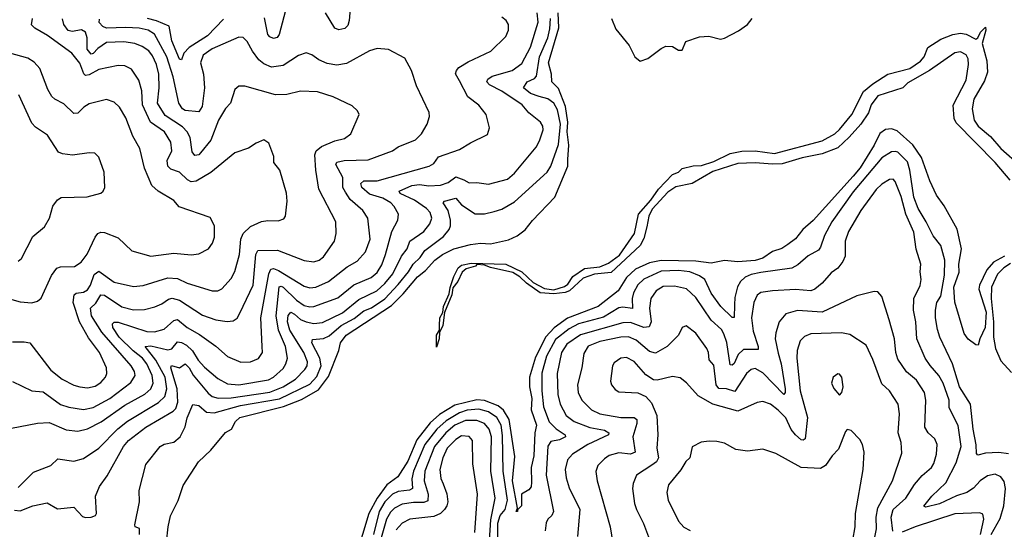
# Model space of a CAD drawing. Extents: x 1246169 to 1426871, y 660025 to 763458.
# Tile 17 of 256: x 1259092 to 1264223, y 685562 to 688219. Entities that reach past the tile are written whole.
import ezdxf

# ---------------------------------------------------------------- set-up
doc = ezdxf.new("R2010")
doc.units = 0

msp = doc.modelspace()

# ---------------------------------------------------------------- linework, layer by layer
at = {"layer": '0CON20XD'}
for points in [[(1260485, 688294), (1260445, 688142.5), (1260433.9, 688126.1), (1260415, 688121.2), (1260395, 688130), (1260385, 688143.1), (1260368.5, 688228.5)], [(1260816.2, 688295), (1260810, 688215), (1260801.6, 688188.4), (1260786.3, 688173.7), (1260755, 688166), (1260734.8, 688174.8), (1260686.5, 688255)], [(1259065, 685662.4), (1259095, 685658.1), (1259161.2, 685685), (1259235, 685700), (1259289.3, 685669.3), (1259375, 685677.5), (1259419.3, 685629.3), (1259435, 685624), (1259465, 685626.2), (1259487.5, 685635), (1259492.5, 685645), (1259488, 685735), (1259507.5, 685785), (1259548.1, 685841.9), (1259633.1, 685995), (1259659.6, 686025), (1259749.6, 686095), (1259892.3, 686177.7), (1259906.8, 686193.2), (1259917.1, 686225), (1259912.2, 686295), (1259879.2, 686405), (1259883.9, 686416.1), (1259925, 686405.2), (1259955, 686425.4), (1259975, 686404.7), (1259996.1, 686366.1), (1260075, 686273.1), (1260095.2, 686255.2), (1260125.8, 686245.8), (1260195, 686247.4), (1260395, 686277.9), (1260465, 686304.5), (1260528.8, 686345), (1260578.9, 686395), (1260590, 686415), (1260592.2, 686435), (1260573.7, 686485), (1260500.8, 686600.8), (1260488.4, 686645), (1260492.1, 686677.9), (1260505, 686694.6), (1260525, 686684.7), (1260555, 686657.2), (1260584.6, 686644.6), (1260625, 686634.8), (1260669.9, 686640.1), (1260775, 686690.7), (1260859.7, 686760.3), (1260954.1, 686805.9), (1260995, 686844.3), (1261036, 686895), (1261082.7, 686987.3), (1261111.6, 687025), (1261124.6, 687065), (1261198.5, 687115), (1261229.2, 687155), (1261239.2, 687185), (1261231.6, 687215), (1261212.4, 687235), (1261149, 687279), (1261075, 687313.2), (1261069.1, 687325), (1261135.5, 687355.5), (1261175, 687361), (1261225, 687353.6), (1261285, 687357.5), (1261325, 687370.6), (1261365, 687400), (1261406.9, 687385), (1261435, 687369.5), (1261475, 687370.8), (1261535, 687361.5), (1261635, 687388.2), (1261670.1, 687419.9), (1261782.9, 687555), (1261801.3, 687588.7), (1261820, 687645), (1261817.8, 687665), (1261805.7, 687685), (1261745, 687734.5), (1261710.4, 687775), (1261605, 687846.9), (1261540.3, 687880.3), (1261527.2, 687895), (1261531.5, 687908.5), (1261555, 687925.3), (1261657.8, 687955), (1261708.7, 687991.3), (1261755, 688075.6), (1261795, 688206.7), (1261788.7, 688255)], [(1259085, 685780), (1259165, 685861.2), (1259254.5, 685895.5), (1259290.9, 685929.1), (1259375, 685918.2), (1259425, 685931.5), (1259505, 685986.2), (1259603, 686087), (1259653.3, 686126.7), (1259815, 686224.3), (1259848.6, 686255), (1259859, 686295), (1259849.5, 686355), (1259801.9, 686445), (1259746.7, 686515), (1259775, 686519.3), (1259865, 686497.7), (1259885, 686504.1), (1259915, 686540), (1259935, 686536.7), (1259961.9, 686521.9), (1259992.7, 686492.7), (1260022.6, 686445), (1260055, 686407.8), (1260125, 686348.9), (1260175, 686320.3), (1260235, 686315.7), (1260388.3, 686341.7), (1260415.3, 686355), (1260465, 686401.5), (1260479.4, 686425), (1260487.4, 686455), (1260477.4, 686515), (1260441, 686601), (1260429, 686675), (1260445, 686826.2), (1260455, 686829.5), (1260465, 686824.8), (1260535, 686758), (1260575, 686729.8), (1260605, 686721.9), (1260625, 686723.4), (1260750.3, 686769.7), (1260833, 686837), (1260924.2, 686875.8), (1260955, 686901.3), (1260978.6, 686941.4), (1260998.6, 686995), (1261030.9, 687115), (1261063.1, 687175), (1261066.2, 687205), (1261044.6, 687245), (1261026.4, 687265), (1260985, 687288.5), (1260915, 687309), (1260875.4, 687345), (1260870.4, 687365), (1260885, 687379.6), (1260955, 687379.8), (1261225.8, 687455), (1261250.3, 687469.7), (1261275, 687505.3), (1261385, 687542.2), (1261442.2, 687577.8), (1261529.7, 687620.3), (1261541.4, 687655), (1261522.7, 687725), (1261485, 687773.1), (1261428, 687818), (1261385, 687900.8), (1261363.5, 687936.5), (1261367.8, 687955), (1261380.3, 687969.7), (1261429.5, 688000.5), (1261547.1, 688055), (1261625, 688132.5), (1261638.9, 688165), (1261639.2, 688195), (1261627.5, 688215), (1261605, 688233.3)], [(1259849.1, 685415), (1259865.6, 685575), (1259877.9, 685632.1), (1259917.3, 685712.7), (1259945, 685791.2), (1260024.4, 685915), (1260088, 685975), (1260165, 686067.5), (1260196.7, 686085), (1260217.1, 686125), (1260240, 686145), (1260467.5, 686202.5), (1260560, 686240), (1260649.5, 686290.5), (1260701.6, 686358.4), (1260756.2, 686495), (1260764.3, 686535), (1260793.2, 686575), (1261030.5, 686729.5), (1261090.3, 686789.7), (1261165, 686879), (1261207.4, 686912.6), (1261255, 686966.5), (1261295.6, 686995), (1261355, 687024.4), (1261442.2, 687047.8), (1261494, 687054), (1261545, 687051.6), (1261638.7, 687071.3), (1261685, 687093.1), (1261726.9, 687123.1), (1261765, 687172.9), (1261880.5, 687295), (1261948.5, 687455), (1261949.5, 687490.5), (1261953.8, 687565), (1261944.9, 687635), (1261949.2, 687685), (1261936.5, 687766.5), (1261900.2, 687860.2), (1261866.2, 687895), (1261863.6, 687935), (1261847.9, 687995), (1261902.7, 688177.3), (1261898.9, 688255)], [(1259005, 686081.4), (1259185, 686116.2), (1259245, 686118.5), (1259335, 686081.8), (1259395, 686074), (1259445, 686086.7), (1259517.1, 686122.9), (1259640.7, 686209.3), (1259745, 686266.7), (1259775.9, 686295), (1259787, 686325), (1259782.1, 686365), (1259755, 686425.3), (1259732.3, 686455), (1259683.1, 686493.1), (1259611, 686565), (1259577.6, 686615), (1259576.3, 686633.7), (1259585, 686642.2), (1259605, 686642.2), (1259755, 686593.5), (1259795, 686591.4), (1259845, 686606.7), (1259895, 686652), (1259915, 686655.9), (1259965, 686614.7), (1260028.9, 686578.9), (1260115, 686517.9), (1260175, 686463.6), (1260245, 686434.6), (1260295, 686435.4), (1260337.1, 686452.9), (1260357.5, 686485), (1260356, 686516), (1260349.7, 686665), (1260391.1, 686895), (1260400.8, 686919.2), (1260415, 686922.7), (1260441.3, 686911.3), (1260575, 686830), (1260605, 686822.1), (1260635, 686825.3), (1260701.8, 686855), (1260798.5, 686931.5), (1260850.3, 686959.8), (1260895, 687008.6), (1260919.1, 687075), (1260907.1, 687185), (1260879.6, 687225), (1260815, 687282.1), (1260789.4, 687319.4), (1260776.4, 687345), (1260776.3, 687396.3), (1260740.6, 687465), (1260745, 687476.7), (1260783.9, 687486.1), (1260908.5, 687488.5), (1261035, 687535.4), (1261065, 687557.3), (1261155, 687593.8), (1261185.5, 687625), (1261215.6, 687675), (1261228, 687715), (1261226, 687735), (1261159.5, 687875), (1261134.3, 687954.3), (1261098.7, 688018.7), (1261015, 688064.2), (1260955, 688069.2), (1260915, 688056.7), (1260795, 687990.5), (1260745, 687983.1), (1260695, 687990.7), (1260650.9, 688010.9), (1260615, 688036.9), (1260585.8, 688045.8), (1260545, 688031.9), (1260465, 687981.1), (1260405, 687972.5), (1260365, 687989.5), (1260339.3, 688009.3), (1260304.8, 688054.8), (1260277.1, 688105), (1260257.4, 688127.4), (1260235, 688128.9), (1260095, 688066.8), (1260048.5, 688035), (1260035.3, 687995), (1260049.7, 687935), (1260054.7, 687865), (1260042.8, 687767.2), (1260025, 687739.2), (1259955, 687745.5), (1259941.5, 687755), (1259921.8, 687785), (1259891.2, 687921.2), (1259858.3, 688025), (1259795, 688144.2), (1259761.5, 688165), (1259715, 688175.1), (1259645, 688179.1), (1259544.5, 688174.5), (1259525, 688183.9), (1259506.8, 688205), (1259508, 688222)], [(1259055, 686540.6), (1259115, 686540), (1259145, 686534), (1259255, 686391.5), (1259314.4, 686345), (1259375, 686314), (1259405, 686305.3), (1259445, 686300), (1259485, 686309.6), (1259515, 686327.7), (1259539.2, 686355), (1259546.7, 686375), (1259544.7, 686405), (1259508.1, 686485), (1259451.1, 686561.1), (1259403.3, 686645), (1259370.2, 686745), (1259375.3, 686784.8), (1259385.8, 686794.2), (1259425, 686799.2), (1259445, 686810.7), (1259462, 686835), (1259479.7, 686890.3), (1259505, 686908.8), (1259585, 686851.8), (1259685, 686828.7), (1259735, 686833.9), (1259865, 686874.2), (1259915, 686869.5), (1259965.8, 686845.8), (1260095, 686806.4), (1260125, 686806.5), (1260145, 686816.7), (1260195, 686870.6), (1260213.2, 686906.8), (1260238.1, 686995), (1260245.4, 687075), (1260257.1, 687105), (1260295, 687140.9), (1260353.1, 687166.9), (1260385, 687173.1), (1260438.8, 687171.2), (1260468.8, 687181.2), (1260476.7, 687195), (1260486.6, 687273.4), (1260482.2, 687315), (1260448.1, 687435), (1260415.8, 687475), (1260416.8, 687506.8), (1260391.2, 687575), (1260365, 687593.3), (1260325, 687576.2), (1260285, 687550), (1260214.2, 687525), (1260087.7, 687422.3), (1260011.7, 687378.3), (1259985, 687374.3), (1259967.3, 687385), (1259925.4, 687425), (1259880, 687440), (1259864, 687455), (1259860.7, 687485), (1259885.9, 687535), (1259880.1, 687580.1), (1259846.7, 687635), (1259774, 687685), (1259733, 687775), (1259728.9, 687848.9), (1259712.3, 687905), (1259675, 687961.9), (1259639.5, 687979.5), (1259605, 687981.1), (1259505, 687959.1), (1259455, 687931.6), (1259435, 687927.8), (1259426.6, 687936.6), (1259405, 687993.1), (1259364.5, 688045), (1259236.5, 688136.5), (1259171.4, 688175), (1259153.4, 688193.4), (1259159.6, 688225)], [(1259055, 686332.5), (1259155, 686284.5), (1259215, 686279.6), (1259305, 686214), (1259348.5, 686198.5), (1259425, 686187.6), (1259475, 686198.4), (1259562.2, 686245), (1259671.9, 686328.1), (1259693.3, 686365), (1259690.8, 686385), (1259673.6, 686415), (1259519.7, 686589.7), (1259466, 686675), (1259460.5, 686715), (1259488.6, 686741.4), (1259515, 686785.3), (1259535, 686783.3), (1259625, 686721.7), (1259685, 686707.1), (1259742, 686708), (1259797.1, 686722.9), (1259832.6, 686737.4), (1259867.5, 686762.5), (1259887.7, 686767.7), (1259925, 686757.4), (1260045, 686679.4), (1260115, 686654), (1260173.8, 686646.2), (1260205, 686649.5), (1260225.9, 686664.1), (1260239.7, 686689.7), (1260309.3, 686835), (1260323, 686995), (1260333.5, 687016.5), (1260435, 687018.4), (1260575, 686963.8), (1260625, 686956.2), (1260652.5, 686965), (1260675, 686982.5), (1260732.2, 687065), (1260741.8, 687105), (1260740, 687165), (1260650.4, 687335), (1260635.4, 687435), (1260630.7, 687515), (1260637.3, 687535), (1260665, 687557.9), (1260735, 687588.2), (1260785, 687600.6), (1260818, 687625), (1260861.2, 687725), (1260853.3, 687745), (1260825, 687770.8), (1260725, 687817.8), (1260645, 687843.1), (1260555, 687846.7), (1260485, 687829.6), (1260425, 687827.3), (1260265, 687872.5), (1260235, 687872.5), (1260213.8, 687855), (1260191.4, 687785), (1260164.1, 687755.9), (1260129.1, 687695), (1260088.8, 687591.2), (1260035, 687524.6), (1260025, 687515.5), (1260005, 687511.4), (1259991.3, 687531.3), (1259981.5, 687605), (1259965.6, 687635), (1259940.5, 687660.5), (1259850.7, 687720.7), (1259809.7, 687785), (1259819.6, 687865), (1259817.6, 687935), (1259805.6, 687985), (1259785, 688030.4), (1259765, 688056.6), (1259730.1, 688080.1), (1259692, 688095), (1259635, 688104.7), (1259545, 688100.2), (1259500, 688070), (1259475, 688042.7), (1259465, 688040.5), (1259443.4, 688065), (1259443.8, 688125), (1259434.8, 688154.8), (1259415, 688166.5), (1259365, 688158), (1259345, 688163.3), (1259322.9, 688195), (1259315.4, 688224.6)], [(1259717.2, 685535), (1259716.8, 685566.8), (1259694.7, 685574.7), (1259692.5, 685585), (1259716.5, 685705), (1259714.5, 685765), (1259750.2, 685899.8), (1259825, 685993.8), (1259845, 686006.2), (1259895, 686017.1), (1259929.2, 686045), (1259953.9, 686096.1), (1259965.5, 686144.5), (1259995, 686212.9), (1260025, 686208.2), (1260065, 686173.7), (1260105, 686170.2), (1260242.5, 686207.5), (1260446.4, 686243.6), (1260605, 686319.8), (1260641.6, 686358.4), (1260663, 686415), (1260655.6, 686455.6), (1260614.8, 686535), (1260617.8, 686552.2), (1260675, 686558.1), (1260705, 686571.9), (1260766.7, 686625), (1260835, 686661.6), (1260885, 686700.8), (1260925, 686717.7), (1260995, 686763.8), (1261065, 686839.1), (1261119, 686905), (1261142.6, 686945), (1261179.8, 686980.2), (1261203.8, 687016.2), (1261300.3, 687089.7), (1261329.7, 687125), (1261337, 687145), (1261337.2, 687175), (1261325.5, 687225.5), (1261298.6, 687265), (1261306.3, 687273.7), (1261365, 687288.8), (1261395.3, 687255), (1261465, 687207.2), (1261515, 687207.1), (1261565, 687218.7), (1261605, 687230.8), (1261670, 687270), (1261841.6, 687425), (1261859.8, 687455), (1261900.7, 687569.3), (1261911.2, 687675), (1261895, 687748.8), (1261875, 687784.7), (1261845, 687806.9), (1261798.6, 687818.6), (1261753.6, 687835), (1261718, 687865), (1261737.4, 687895), (1261775, 687912.3), (1261785.6, 687925), (1261801.5, 688025), (1261844.5, 688125), (1261855, 688171.4), (1261857.7, 688225)], [(1260155, 688221.9), (1260071.6, 688135), (1259975.7, 688075), (1259946.8, 688045), (1259935, 688010), (1259925, 688012.9), (1259885, 688108.9), (1259871.5, 688185), (1259805, 688213.6), (1259757.5, 688225)], [(1262359.8, 687139.8), (1262345, 687078.6), (1262325, 687042.7), (1262175, 686901.5), (1262087.5, 686892.5), (1262028.6, 686871.4), (1261957.3, 686805), (1261935, 686796.4), (1261875, 686790), (1261805, 686794.7), (1261733.6, 686845), (1261699.3, 686879.3), (1261661.3, 686901.3), (1261545, 686926.9), (1261515, 686940), (1261475, 686942.5), (1261467.5, 686935), (1261418.8, 686921.2), (1261397.4, 686902.6), (1261375.5, 686855), (1261349.4, 686820.6), (1261343.8, 686785), (1261306.4, 686693.6), (1261296.7, 686625), (1261280.7, 686589.3), (1261278.6, 686555), (1261265, 686512.5), (1261263.6, 686575), (1261279.3, 686600.7), (1261280.6, 686625), (1261282.5, 686665), (1261297, 686693), (1261301.1, 686725), (1261330.6, 686789.4), (1261335, 686822.5), (1261355, 686880), (1261378.1, 686925), (1261395, 686940), (1261445, 686950), (1261625, 686944.5), (1261708.9, 686905), (1261768.9, 686848.9), (1261827.7, 686817.7), (1261875, 686810.4), (1261931.3, 686828.7), (1261948.6, 686841.4), (1261975, 686880), (1262035, 686922.7), (1262115, 686931.2), (1262160.3, 686949.7), (1262218.2, 686991.8), (1262296.5, 687105), (1262317.5, 687205), (1262381.7, 687278.3), (1262420.8, 687335), (1262495, 687411.8), (1262525.9, 687424.1), (1262545, 687444.2), (1262601.9, 687458.1), (1262645, 687458.4), (1262709.2, 687480.8), (1262795, 687521.6), (1262855, 687534.2), (1262925, 687536.3), (1263025, 687521), (1263275, 687587.3), (1263339.6, 687625), (1263365, 687647.7), (1263429.2, 687725), (1263490.2, 687845), (1263537.5, 687885), (1263616.9, 687935), (1263730.8, 687965), (1263786.4, 688003.6), (1263805.3, 688025), (1263824.3, 688075), (1263892.6, 688117.4), (1263955, 688142.8), (1263995, 688148.4), (1264025, 688143.4), (1264075, 688117.2), (1264085.2, 688124.8), (1264099.2, 688155), (1264125, 688181.2), (1264127.7, 688165), (1264107.8, 688095), (1264132.1, 688005), (1264135.9, 687945), (1264119.3, 687900.7), (1264064.1, 687805), (1264055.2, 687754.8), (1264066.2, 687695), (1264087.8, 687665), (1264150.9, 687610.8), (1264205, 687547.9), (1264307.7, 687457.7)], [(1262176.9, 688225), (1262199.7, 688169.7), (1262268.6, 688085), (1262298, 688025), (1262325, 688004), (1262365, 688017.5), (1262435, 688070), (1262458.8, 688081.2), (1262495, 688080), (1262525, 688061.4), (1262545, 688060), (1262563.9, 688106.1), (1262635, 688130), (1262683, 688133), (1262745, 688117.5), (1262765, 688122.5), (1262838.8, 688161.2), (1262885, 688193.8), (1262908.8, 688225)], [(1259015, 686770.3), (1259095, 686747.9), (1259156.4, 686743.6), (1259185, 686751.4), (1259205, 686768), (1259257.5, 686885), (1259285, 686923.5), (1259305, 686930.9), (1259377.9, 686932.1), (1259412.5, 686955), (1259443.5, 686996.5), (1259485, 687085.8), (1259500, 687105), (1259515, 687112.5), (1259535, 687110.5), (1259605, 687081.4), (1259676.7, 687015), (1259775, 686986.4), (1259895, 687002.3), (1259985, 686992.9), (1260025, 686999.4), (1260075.4, 687024.6), (1260097.1, 687055), (1260107.1, 687085), (1260107.1, 687145), (1260085, 687188.8), (1259924.1, 687244.1), (1259895, 687276.5), (1259814.7, 687324.7), (1259780.9, 687355), (1259742.3, 687445), (1259718.7, 687548.7), (1259682.4, 687612.4), (1259645, 687708), (1259613.1, 687763.1), (1259585, 687788.6), (1259545, 687802.9), (1259455, 687781.5), (1259426, 687764), (1259395, 687732.9), (1259375, 687730), (1259321.6, 687781.6), (1259275, 687804.4), (1259259.4, 687819.4), (1259238.9, 687855), (1259197.5, 687965), (1259168, 687998), (1259135, 688018.2), (1259041.2, 688045)], [(1264253.1, 687383.1), (1264175.1, 687475.1), (1263972.4, 687682.4), (1263962.2, 687705), (1263956.5, 687773.5), (1264024.5, 687905), (1264037.1, 687985), (1264035.3, 688015), (1264025, 688036.5), (1263995, 688051), (1263965, 688046.6), (1263833.5, 687955), (1263720.5, 687889.5), (1263695.2, 687864.8), (1263565, 687822.9), (1263529.2, 687775), (1263516.1, 687733.9), (1263476.5, 687675), (1263415, 687606.5), (1263355, 687551.3), (1263275, 687520), (1263170.2, 687499.8), (1263065, 687468.2), (1263015, 687466.1), (1262925, 687473.8), (1262835, 687470.5), (1262705, 687427.7), (1262597.1, 687365), (1262511.6, 687348.4), (1262469.3, 687320.7), (1262389, 687231), (1262370.6, 687195), (1262359.8, 687139.8)], [(1259085, 686960.8), (1259102, 686975), (1259160.3, 687089.7), (1259220.8, 687139.2), (1259247.5, 687185), (1259265, 687246.7), (1259289.4, 687280.6), (1259307.7, 687292.3), (1259444.3, 687295.7), (1259515, 687315.7), (1259528, 687325), (1259535.7, 687345), (1259532.9, 687425), (1259505, 687502.5), (1259483.9, 687523.9), (1259455, 687525.8), (1259366.6, 687513.4), (1259315, 687519.5), (1259295, 687529.4), (1259236.9, 687616.9), (1259175, 687658.9), (1259155, 687680), (1259087.6, 687827.6)], [(1264223.7, 686986.3), (1264167.5, 686955), (1264131.4, 686915), (1264093.6, 686835), (1264090.4, 686815), (1264128.4, 686695), (1264123.8, 686615), (1264095.4, 686555), (1264087, 686523), (1264075, 686523.8), (1264035, 686553.3), (1264015, 686582.5), (1263966, 686746), (1263960.5, 686825), (1263987.3, 686902.7), (1263987, 686945), (1264000.4, 687025), (1263978.1, 687128.1), (1263909.6, 687249.6), (1263869.4, 687305), (1263835, 687380), (1263791, 687501), (1263747.4, 687567.4), (1263665, 687640), (1263635, 687650.5), (1263605, 687647.8), (1263575, 687626.2), (1263544.5, 687565), (1263472.1, 687447.9), (1263436.2, 687403.8), (1263228, 687172), (1263173.1, 687125), (1263135, 687077.1), (1263095, 687046.9), (1263063.1, 687026.9), (1263015, 687010.3), (1262965, 686976.6), (1262925, 686964.8), (1262835, 686956.8), (1262765, 686964.4), (1262695, 686950.4), (1262615, 686960.2), (1262435, 686963.9), (1262375, 686951.8), (1262301.9, 686918.1), (1262254.3, 686875.7), (1262210.3, 686805), (1262106.5, 686725), (1261947.2, 686662.8), (1261876.9, 686613.1), (1261833.8, 686566.2), (1261779.6, 686460.4), (1261749.8, 686355), (1261748.6, 686305), (1261761.5, 686245), (1261758.4, 686185), (1261784.8, 686105), (1261776.4, 686065), (1261771.1, 685945), (1261758.1, 685885), (1261759.1, 685809.1), (1261756.9, 685783.1), (1261745, 685767.5), (1261706.7, 685745), (1261708.1, 685685), (1261686.7, 685663.3), (1261686, 685655), (1261680, 685655), (1261687, 685673), (1261660.8, 685815), (1261672, 685942), (1261642.8, 686135), (1261613.2, 686183.2), (1261585.6, 686205.6), (1261515, 686234.4), (1261475, 686237.3), (1261360.2, 686209.8), (1261279.7, 686160.3), (1261231.8, 686118.2), (1261161.1, 686028.9), (1261115, 685918), (1261063.7, 685836.3), (1261005, 685794.1), (1260954.9, 685725.1), (1260912.1, 685645), (1260845, 685425.5)], [(1264245, 685956.4), (1264195, 685963.6), (1264125, 685959.1), (1264085, 685949.2), (1264078.3, 685958.3), (1264077, 686003), (1264061.2, 686085), (1264047, 686215), (1263990.2, 686305), (1263953.5, 686425), (1263886.9, 686565), (1263875.7, 686605), (1263864.8, 686665), (1263864.7, 686704.7), (1263872.5, 686745), (1263891.7, 686778.3), (1263912.2, 686887.8), (1263913, 686965), (1263893, 687043), (1263852.4, 687092.4), (1263815.7, 687165.7), (1263773.9, 687235), (1263751.1, 687295), (1263731, 687435), (1263718.8, 687478.8), (1263668.2, 687528.2), (1263655, 687533.1), (1263635, 687530), (1263585, 687499.1), (1263435, 687321.1), (1263324.8, 687165.2), (1263285.9, 687095), (1263265.8, 687034.2), (1263255, 687018.2), (1263201.7, 686988.3), (1263148.1, 686941.9), (1263116.2, 686923.8), (1262955, 686902), (1262905, 686891.7), (1262873.7, 686876.3), (1262849.2, 686855), (1262833.3, 686826.7), (1262819, 686771), (1262817.7, 686732.3), (1262815, 686667.5), (1262805, 686667.1), (1262745.5, 686725), (1262695, 686793.3), (1262662.1, 686865), (1262635, 686884.4), (1262585, 686904.2), (1262525, 686911.4), (1262435, 686908.5), (1262345, 686866), (1262313.2, 686836.8), (1262290.9, 686795), (1262283.8, 686765), (1262285.6, 686714.4), (1262235, 686720.2), (1262215, 686716.5), (1262135, 686669), (1262005, 686633), (1261955, 686608.2), (1261885, 686552.8), (1261837.8, 686465), (1261813.5, 686376.5), (1261812.5, 686285), (1261821.9, 686201.9), (1261852, 686122), (1261887.1, 686087.1), (1261935.5, 686055), (1261936.5, 686045), (1261905, 686029.8), (1261859.3, 686020.8), (1261843.9, 685996.1), (1261836.6, 685845), (1261874.7, 685655.3), (1261866.1, 685635), (1261844.6, 685615), (1261835, 685596), (1261830.6, 685555)], [(1264155.4, 685535), (1264201.5, 685618.5), (1264221, 685685), (1264229.8, 685775), (1264221.9, 685811.9), (1264206, 685836), (1264175, 685849.7), (1264135, 685840.8), (1264096.7, 685815), (1264063.3, 685776.7), (1264027.5, 685755), (1263975, 685737.6), (1263885, 685695.6), (1263815, 685678.1), (1263803.3, 685683.3), (1263844.8, 685735.2), (1263918.1, 685805), (1263971.7, 685908.3), (1263997.8, 685995), (1263983, 686103), (1263936.5, 686195), (1263935.9, 686235), (1263904.7, 686325), (1263882.7, 686365), (1263836.4, 686416.4), (1263810.7, 686455), (1263767.5, 686555), (1263762.4, 686645), (1263749.6, 686705), (1263752.5, 686765), (1263785, 686832.9), (1263790.3, 686865), (1263784.6, 686905), (1263787.9, 686945), (1263763.8, 687023.8), (1263751.4, 687111.4), (1263709.6, 687205), (1263685, 687297.5), (1263655, 687376.7), (1263645, 687387.3), (1263625, 687387.1), (1263585, 687361.8), (1263556.1, 687333.9), (1263476.5, 687225), (1263411.3, 687115), (1263394.1, 687065), (1263393.9, 686986.1), (1263381.9, 686958.1), (1263355.8, 686924.2), (1263320.6, 686899.4), (1263274.8, 686845.2), (1263235.2, 686814.8), (1263215, 686806.5), (1263135, 686813.5), (1263015, 686805.3), (1262955, 686797.1), (1262935, 686782.9), (1262917.9, 686745), (1262905.3, 686664.7), (1262915, 686596.2), (1262940.9, 686515), (1262940.6, 686499.4), (1262865, 686499.8), (1262836.5, 686473.5), (1262815, 686427.5), (1262805, 686418.7), (1262795, 686420), (1262777.2, 686537.2), (1262762.3, 686582.3), (1262749.3, 686605), (1262695, 686652.2), (1262615, 686770.9), (1262567.1, 686817.1), (1262505, 686830.4), (1262445, 686827.6), (1262409.2, 686805), (1262380.9, 686765), (1262374.3, 686715.8), (1262382.8, 686645), (1262372.2, 686617.8), (1262345, 686614.3), (1262275, 686641), (1262235, 686639.6), (1262015, 686576.8), (1261943, 686527), (1261916.6, 686485), (1261893.3, 686375), (1261896.1, 686265), (1261909.2, 686215), (1261940.8, 686155), (1261980.9, 686125), (1262063.2, 686093.2), (1262139.5, 686079.5), (1262162.5, 686065), (1262160.8, 686055), (1262052.5, 686005), (1261973.5, 685955), (1261946.9, 685925), (1261935.3, 685875), (1261940.1, 685830.1), (1261955, 685779.2), (1262011.6, 685665), (1261999.1, 685525)], [(1264255, 686948.1), (1264221, 686925), (1264188, 686892), (1264157.3, 686825), (1264154.5, 686765), (1264166.7, 686645), (1264166.5, 686565), (1264177.6, 686505), (1264205, 686441.3), (1264260.6, 686380.6)], [(1263643, 685553), (1263633.5, 685625), (1263643.9, 685665), (1263710.3, 685725), (1263755, 685796.8), (1263795, 685842.9), (1263844.5, 685885), (1263855.4, 685905), (1263870.4, 685955), (1263873.8, 686005), (1263861.5, 686035), (1263825.8, 686065.8), (1263809.6, 686095), (1263814.6, 686235), (1263806.6, 686275), (1263765, 686340.9), (1263713.4, 686383.4), (1263669.3, 686449.2), (1263658.6, 686485), (1263651.1, 686555), (1263622.7, 686655), (1263585.5, 686775.5), (1263565, 686801.2), (1263545, 686802), (1263455, 686779.4), (1263275, 686695.3), (1263145, 686702.7), (1263084.8, 686685.2), (1263050.4, 686645), (1263032.4, 686587.6), (1263030, 686555), (1263045, 686480), (1263061.2, 686425), (1263080.8, 686295), (1263081.2, 686275), (1263075, 686264.5), (1262965, 686378.8), (1262925, 686400.7), (1262904.7, 686395.3), (1262879.1, 686375), (1262818.9, 686281.1), (1262775, 686294.5), (1262735, 686296.1), (1262721.4, 686315), (1262709.1, 686419.1), (1262685.9, 686445.9), (1262682.3, 686485), (1262673.1, 686505), (1262615.6, 686585), (1262565, 686624.2), (1262545, 686614), (1262526.1, 686573.9), (1262466.4, 686515), (1262405, 686481.5), (1262375, 686489.4), (1262305, 686549.3), (1262265, 686566.2), (1262225, 686564.8), (1262115, 686542), (1262055, 686517.6), (1262031.3, 686478.7), (1262022.2, 686405), (1261999.7, 686315), (1262002.9, 686275), (1262022.5, 686235), (1262072.7, 686185), (1262115.2, 686165.2), (1262225, 686145.7), (1262295, 686145.8), (1262307.9, 686135), (1262308.7, 686115), (1262287.9, 686045), (1262300, 685965), (1262275.2, 685954.8), (1262215, 685960.5), (1262165, 685947.7), (1262139.4, 685930.6), (1262105.5, 685895), (1262094.4, 685864.4), (1262102, 685815), (1262170, 685575), (1262189.5, 685445)], [(1263544.8, 685505), (1263557.5, 685565), (1263554.8, 685625), (1263563.7, 685675), (1263641.5, 685815), (1263689.7, 685959.7), (1263685.5, 686014.5), (1263669.6, 686065), (1263676.4, 686165), (1263670, 686215), (1263625.6, 686285), (1263585, 686320.8), (1263538.3, 686448.3), (1263503, 686523), (1263418.8, 686578.8), (1263375, 686586.6), (1263215, 686582.1), (1263181.7, 686568.3), (1263160, 686545), (1263144, 686495), (1263142.5, 686455), (1263160.3, 686285), (1263197.6, 686145), (1263185, 686034.3), (1263175, 686026.4), (1263165, 686029.3), (1263135, 686054.2), (1263112.3, 686082.3), (1263085, 686142.9), (1263044.3, 686184.3), (1263005, 686215.5), (1262965, 686228.2), (1262935, 686224.4), (1262835, 686177.7), (1262705, 686214.5), (1262628, 686258), (1262566.4, 686326.4), (1262535, 686351.9), (1262495, 686360), (1262415, 686339.5), (1262395, 686341.9), (1262355, 686367.5), (1262295, 686436.7), (1262255, 686457.7), (1262224.6, 686455.4), (1262190.3, 686429.7), (1262180.8, 686415), (1262170.6, 686335), (1262177.1, 686315), (1262195, 686292), (1262215, 686280), (1262314.2, 686274.2), (1262354.4, 686254.4), (1262385, 686221.2), (1262412.7, 686155), (1262417.5, 686055), (1262412.2, 685985), (1262421, 685935), (1262410.3, 685915), (1262387.1, 685897.1), (1262306.5, 685845), (1262289.2, 685800.8), (1262286.2, 685775), (1262296.7, 685696.7), (1262306.6, 685666.6), (1262343, 685593), (1262375, 685508.8)], [(1263365, 686262.5), (1263377.5, 686275), (1263383.3, 686305), (1263377.5, 686355), (1263365, 686371.2), (1263355, 686373.8), (1263332, 686355), (1263322.5, 686325), (1263335, 686296.7), (1263365, 686262.5)], [(1261583.5, 685505), (1261583.8, 685595), (1261595.4, 685635), (1261621.8, 685665), (1261634.9, 685715), (1261612.2, 685865), (1261608.3, 686051.7), (1261600.6, 686105), (1261579.4, 686145), (1261535, 686175.8), (1261485, 686188.9), (1261425, 686184), (1261385, 686170.2), (1261315, 686128.3), (1261265.6, 686084.4), (1261203, 686005), (1261144.3, 685865), (1261135.5, 685825), (1261139.7, 685775), (1261123.1, 685766.9), (1261065, 685759.5), (1261035, 685745.5), (1260995.5, 685705), (1260966.1, 685655), (1260935.9, 685535)], [(1261541.1, 685505), (1261547.9, 685612.1), (1261570.2, 685725), (1261546.7, 685865), (1261550.2, 686045), (1261539.4, 686085), (1261514.6, 686115), (1261475, 686130.5), (1261415, 686129.7), (1261359.5, 686105), (1261312.2, 686065), (1261253.1, 685995), (1261202.7, 685865), (1261199.8, 685815), (1261221.4, 685745), (1261218.4, 685711.6), (1261198, 685702), (1261145, 685702.6), (1261086.2, 685693.8), (1261045, 685672.4), (1261025, 685651.9), (1261003.7, 685615), (1260942.9, 685402.9)], [(1263433.8, 685506.2), (1263446, 685575), (1263448.7, 685645), (1263488.1, 685875), (1263492.9, 685965), (1263484, 686005), (1263471.2, 686031.2), (1263425, 686077.5), (1263405, 686082.5), (1263395, 686072.5), (1263359.7, 685980.3), (1263326, 685945), (1263290.8, 685895), (1263265, 685878.9), (1263165, 685884.5), (1263032.5, 685957.5), (1262965, 685980.6), (1262885, 685969.5), (1262825, 685978.8), (1262765, 686011.1), (1262725, 686020.5), (1262685, 686022.5), (1262643.7, 686016.3), (1262597.2, 685992.8), (1262585, 685936), (1262563.4, 685916.6), (1262537.4, 685872.6), (1262472.5, 685795), (1262465.5, 685755), (1262471.1, 685715), (1262525.4, 685605.4), (1262554, 685574), (1262586.2, 685556.2)], [(1261464.3, 685545), (1261477.8, 685745), (1261454.2, 685904.2), (1261451.8, 686025), (1261435, 686047.1), (1261395, 686049.2), (1261365, 686031.4), (1261320, 685985), (1261297.5, 685935), (1261281.4, 685875), (1261287, 685827), (1261299.1, 685799.1), (1261318, 685748), (1261323.8, 685706.2), (1261318.8, 685685), (1261305.4, 685665), (1261284.4, 685645.6), (1261251.1, 685628.9), (1261126.2, 685615), (1261085.6, 685594.4), (1261055, 685559.1)], [(1264099.8, 685535), (1264116.8, 685615), (1264112.2, 685642.2), (1264095, 685648.1), (1263965, 685643.4), (1263758.2, 685575), (1263691.7, 685548.3)]]:
    msp.add_lwpolyline(points, dxfattribs=at)

doc.saveas('drawing.dxf')
